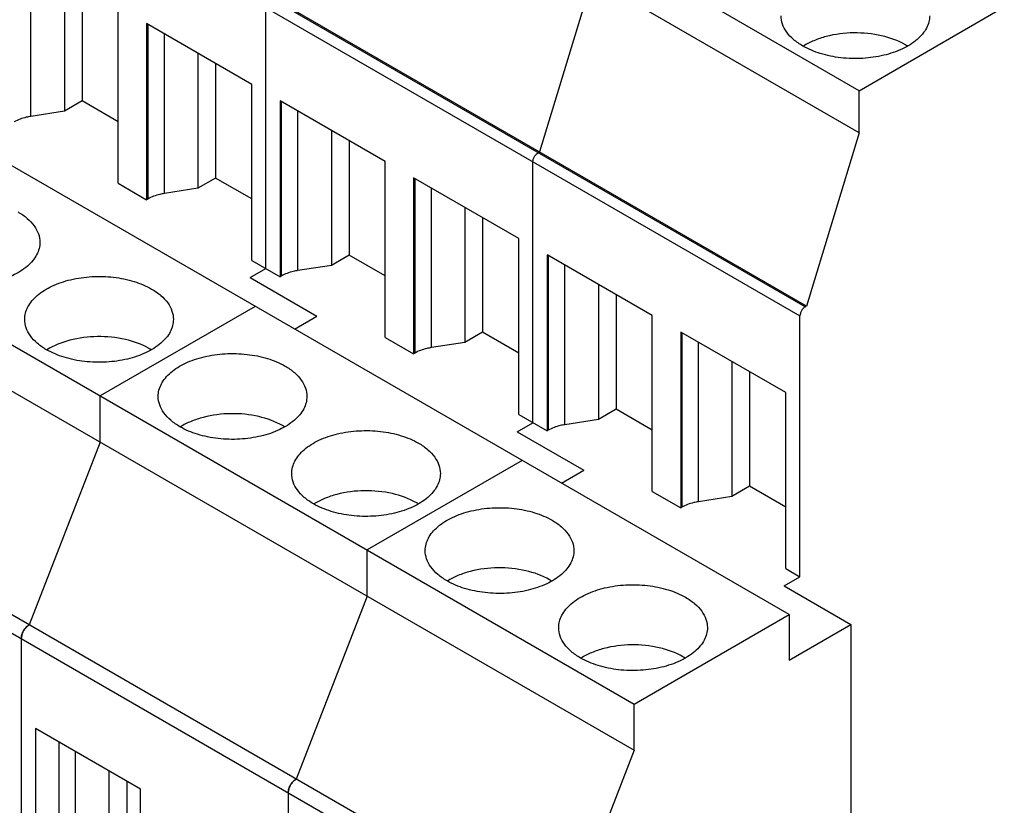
# Model space of a CAD drawing. Header units: inches. Extents: x 0 to 22, y 0 to 17.
# Tile 18 of 25: x 17.9 to 18.9, y 13.5 to 14.3. Entities that reach past the tile are written whole.
import ezdxf

# ---------------------------------------------------------------- set-up
doc = ezdxf.new("R2010")
doc.units = ezdxf.units.IN
doc.header["$LTSCALE"] = 1.21
doc.header["$MEASUREMENT"] = 0
doc.layers.get('0').update_dxf_attribs({"linetype": 'CONTINUOUS'})

msp = doc.modelspace()

# ---------------------------------------------------------------- linework, layer by layer
at = {"color": 7, "linetype": 'CONTINUOUS'}
for p, q in [((18.781, 14.2586), (16.094, 15.8101)), ((18.781, 14.214), (16.094, 15.7655)), ((18.7239, 14.0296), (16.0369, 15.5811)), ((18.7253, 14.0304), (16.0383, 15.5819)), ((16.0313, 15.5714), (18.7183, 14.02)), ((18.7069, 13.7035), (16.0199, 15.2549)), ((15.8557, 15.1601), (18.5427, 13.6087)), ((15.8557, 15.1111), (18.5427, 13.5597)), ((18.4675, 13.366), (15.7805, 14.9174)), ((15.7721, 14.9029), (18.4591, 13.3515)), ((17.9037, 14.2313), (17.9037, 14.4004)), ((17.9391, 14.3799), (17.9391, 14.2368)), ((18.4981, 14.3773), (18.4424, 14.1937)), ((17.9579, 14.369), (17.9579, 14.2477)), ((17.9962, 14.1605), (17.9962, 14.3469)), ((18.1527, 14.0702), (18.1527, 14.3466)), ((18.781, 14.2586), (18.9348, 14.3475)), ((18.0263, 14.3296), (18.0263, 14.1431)), ((18.1376, 14.2653), (18.0263, 14.3296)), ((18.0274, 14.3289), (18.0274, 14.1438)), ((18.0451, 14.1497), (18.0451, 14.3187)), ((18.0805, 14.2982), (18.0805, 14.1552)), ((18.0993, 14.2874), (18.0993, 14.166)), ((18.1376, 14.0788), (18.1376, 14.2653)), ((18.781, 14.214), (18.781, 14.2586)), ((17.9579, 14.2477), (17.9391, 14.2368)), ((17.9962, 14.2256), (17.9579, 14.2477)), ((18.1677, 14.2479), (18.1677, 14.0615)), ((18.279, 14.1836), (18.1677, 14.2479)), ((18.1689, 14.2472), (18.1689, 14.0622)), ((17.9391, 14.2368), (17.9037, 14.2313)), ((18.1865, 14.068), (18.1865, 14.237)), ((18.222, 14.2166), (18.222, 14.0735)), ((18.781, 14.214), (18.7253, 14.0304)), ((18.2408, 14.2057), (18.2408, 14.0844)), ((18.4424, 14.1937), (18.4411, 14.1929)), ((18.279, 13.9972), (18.279, 14.1836)), ((18.4355, 13.9068), (18.4355, 14.1833)), ((18.0993, 14.166), (18.0805, 14.1552)), ((18.1376, 14.1439), (18.0993, 14.166)), ((18.3091, 14.1663), (18.3091, 13.9798)), ((18.4205, 14.102), (18.3091, 14.1663)), ((18.3103, 14.1656), (18.3103, 13.9805)), ((17.9962, 14.1605), (18.0263, 14.1431)), ((18.0805, 14.1552), (18.0451, 14.1497)), ((18.3279, 13.9864), (18.3279, 14.1554)), ((18.0274, 14.1438), (18.0263, 14.1431)), ((18.3634, 14.1349), (18.3634, 13.9919)), ((18.3822, 14.1241), (18.3822, 14.0027)), ((18.4205, 13.9155), (18.4205, 14.102)), ((18.2408, 14.0844), (18.222, 14.0735)), ((18.279, 14.0623), (18.2408, 14.0844)), ((18.4505, 14.0846), (18.4505, 13.8982)), ((18.5619, 14.0203), (18.4505, 14.0846)), ((18.4517, 14.0839), (18.4517, 13.8988)), ((18.1376, 14.0788), (18.1677, 14.0615)), ((18.222, 14.0735), (18.1865, 14.068)), ((18.4694, 13.9047), (18.4694, 14.0737)), ((18.1359, 14.0605), (18.1527, 14.0702)), ((18.1359, 14.0605), (18.2066, 14.0197)), ((18.1689, 14.0622), (18.1677, 14.0615)), ((18.5048, 14.0533), (18.5048, 13.9102)), ((18.5236, 14.0424), (18.5236, 13.9211)), ((18.1412, 14.0301), (17.977, 13.9353)), ((18.7239, 14.0296), (18.7253, 14.0304)), ((18.183, 14.006), (18.2066, 14.0197)), ((18.5619, 13.8339), (18.5619, 14.0203)), ((18.7183, 13.7435), (18.7183, 14.02)), ((18.3822, 14.0027), (18.3634, 13.9919)), ((18.4205, 13.9806), (18.3822, 14.0027)), ((18.7033, 13.9387), (18.592, 14.0029)), ((18.592, 14.0029), (18.592, 13.8165)), ((18.5931, 14.0023), (18.5931, 13.8172)), ((18.279, 13.9972), (18.3091, 13.9798)), ((18.3634, 13.9919), (18.3279, 13.9864)), ((18.6108, 13.8231), (18.6108, 13.9921)), ((18.3103, 13.9805), (18.3091, 13.9798)), ((18.6462, 13.9716), (18.6462, 13.8286)), ((18.665, 13.9608), (18.665, 13.8394)), ((17.977, 13.8863), (17.977, 13.9353)), ((18.7033, 13.7522), (18.7033, 13.9387)), ((18.4205, 13.9155), (18.4505, 13.8982)), ((18.5236, 13.9211), (18.5048, 13.9102)), ((18.5619, 13.8989), (18.5236, 13.9211)), ((18.4188, 13.8972), (18.4355, 13.9068)), ((18.5048, 13.9102), (18.4694, 13.9047)), ((18.4188, 13.8972), (18.4895, 13.8564)), ((18.4517, 13.8988), (18.4505, 13.8982)), ((17.977, 13.8863), (17.9018, 13.6926)), ((18.4241, 13.8668), (18.2598, 13.772)), ((18.4658, 13.8427), (18.4895, 13.8564)), ((18.5619, 13.8339), (18.592, 13.8165)), ((18.665, 13.8394), (18.6462, 13.8286)), ((18.7033, 13.8173), (18.665, 13.8394)), ((18.6462, 13.8286), (18.6108, 13.8231)), ((18.5931, 13.8172), (18.592, 13.8165)), ((18.2598, 13.723), (18.2598, 13.772)), ((18.7033, 13.7522), (18.7183, 13.7435)), ((18.7016, 13.7339), (18.7183, 13.7435)), ((18.7016, 13.7339), (18.7723, 13.6931)), ((18.2598, 13.723), (18.1847, 13.5293)), ((18.5427, 13.6087), (18.7069, 13.7035)), ((18.7069, 13.7035), (18.7069, 13.6553)), ((17.9018, 13.6926), (17.8992, 13.6906)), ((18.7069, 13.6553), (18.7723, 13.6931)), ((18.7723, 13.6931), (18.7723, 13.1627)), ((17.8939, 13.6813), (17.8935, 13.6781)), ((17.8935, 13.6781), (17.8935, 13.3085)), ((18.5427, 13.5597), (18.5427, 13.6087)), ((17.9085, 13.5827), (17.9085, 13.4059)), ((18.0199, 13.5184), (17.9085, 13.5827)), ((17.9334, 13.5683), (17.9334, 13.4202)), ((18.5427, 13.5597), (18.4675, 13.366)), ((17.951, 13.4261), (17.951, 13.5581)), ((17.9864, 13.5376), (17.9864, 13.4316)), ((18.1847, 13.5293), (18.1821, 13.5273)), ((18.0052, 13.5268), (18.0052, 13.4424)), ((18.0199, 13.3416), (18.0199, 13.5184)), ((18.1767, 13.518), (18.1763, 13.5148)), ((18.1763, 13.5148), (18.1763, 13.1451))]:
    msp.add_line(p, q, dxfattribs=at)
for centre, radius, start, end in [((18.796, 14.2484), 0.0679, 57.6892, 60.0104), ((17.9948, 13.9266), 0.0679, 57.69, 60.0104), ((18.1363, 13.8449), 0.0679, 57.6892, 60.0104), ((18.2777, 13.7633), 0.0679, 57.6892, 60.0104), ((18.4191, 13.6816), 0.0679, 57.6892, 60.0104), ((17.9135, 13.6762), 0.0203, 144.8182, 155.1818), ((17.9126, 13.6769), 0.0192, 138.3217, 144.8448), ((17.9111, 13.6781), 0.0172, 133.6786, 138.3146), ((17.9106, 13.6773), 0.0172, 161.6857, 166.3219), ((17.9124, 13.6767), 0.0192, 155.1552, 161.6786), ((18.5605, 13.6), 0.0679, 57.6892, 60.0104), ((18.1935, 13.514), 0.0172, 161.6857, 166.3219), ((18.1953, 13.5134), 0.0192, 155.1552, 161.6786), ((18.1964, 13.5129), 0.0203, 144.8182, 155.1818), ((18.1954, 13.5136), 0.0192, 138.3217, 144.8448), ((18.194, 13.5148), 0.0172, 133.6786, 138.3146)]:
    msp.add_arc(centre, radius, start, end, dxfattribs=at)
for points, knots in [([(18.7214, 14.3059), (18.7179, 14.3079), (18.7117, 14.3122), (18.7042, 14.3201), (18.6994, 14.3288), (18.6983, 14.335), (18.6983, 14.338)], [0, 0, 0, 0, 0.289769, 0.54906, 0.782222, 1, 1, 1, 1]), ([(18.8558, 14.338), (18.8558, 14.3358), (18.8552, 14.3312), (18.8526, 14.3246), (18.8483, 14.3183), (18.8402, 14.3102), (18.8265, 14.3019), (18.8068, 14.2953), (18.7847, 14.2922), (18.7619, 14.2928), (18.7404, 14.2971), (18.7272, 14.3025), (18.7214, 14.3059)], [0, 0, 0, 0, 0.04286, 0.087491, 0.135327, 0.187292, 0.304557, 0.438225, 0.582568, 0.729722, 0.871308, 1, 1, 1, 1]), ([(18.83, 14.3072), (18.8222, 14.3116), (18.8042, 14.3181), (18.7754, 14.3209), (18.751, 14.3179), (18.7333, 14.312), (18.7254, 14.308), (18.7218, 14.3057)], [0, 0, 0, 0, 0.238477, 0.502622, 0.765148, 0.887451, 1, 1, 1, 1]), ([(17.9037, 14.2313), (17.902, 14.2311), (17.8959, 14.2299), (17.89, 14.2277), (17.886, 14.2255)], [0, 0, 0, 0, 0.266281, 1, 1, 1, 1]), ([(18.4355, 14.1833), (18.4355, 14.1842), (18.4358, 14.1861), (18.437, 14.1888), (18.4388, 14.1912), (18.4403, 14.1925), (18.4411, 14.1929)], [0, 0, 0, 0, 0.237239, 0.499994, 0.762753, 1, 1, 1, 1]), ([(18.0451, 14.1497), (18.0435, 14.1494), (18.0374, 14.1482), (18.0314, 14.1461), (18.0274, 14.1438)], [0, 0, 0, 0, 0.266281, 1, 1, 1, 1]), ([(17.8901, 14.1301), (17.8936, 14.1281), (17.8998, 14.1238), (17.9073, 14.1159), (17.9121, 14.1072), (17.9132, 14.1009), (17.9132, 14.0979)], [0, 0, 0, 0, 0.289769, 0.549061, 0.782222, 1, 1, 1, 1]), ([(17.9132, 14.0979), (17.9132, 14.0957), (17.9126, 14.0911), (17.9099, 14.0845), (17.9057, 14.0782), (17.8976, 14.0701), (17.8839, 14.0618), (17.8642, 14.0552), (17.8421, 14.0521), (17.8193, 14.0527), (17.7978, 14.057), (17.7846, 14.0624), (17.7788, 14.0658)], [0, 0, 0, 0, 0.04286, 0.087491, 0.135327, 0.187292, 0.304558, 0.438226, 0.582569, 0.729723, 0.871308, 1, 1, 1, 1]), ([(17.8971, 14.0163), (17.8971, 14.0185), (17.8977, 14.0231), (17.9004, 14.0298), (17.9046, 14.0361), (17.9127, 14.0441), (17.9264, 14.0525), (17.9461, 14.0591), (17.9683, 14.0622), (17.991, 14.0616), (18.0125, 14.0573), (18.0257, 14.0518), (18.0315, 14.0484)], [0, 0, 0, 0, 0.04286, 0.087491, 0.135327, 0.187292, 0.304558, 0.438226, 0.582569, 0.729723, 0.871308, 1, 1, 1, 1]), ([(18.1865, 14.068), (18.1849, 14.0678), (18.1788, 14.0666), (18.1728, 14.0644), (18.1689, 14.0622)], [0, 0, 0, 0, 0.266281, 1, 1, 1, 1]), ([(18.0315, 14.0484), (18.035, 14.0464), (18.0413, 14.0421), (18.0488, 14.0343), (18.0535, 14.0255), (18.0546, 14.0193), (18.0546, 14.0163)], [0, 0, 0, 0, 0.289769, 0.549061, 0.782222, 1, 1, 1, 1]), ([(18.7239, 14.0296), (18.7231, 14.0292), (18.7216, 14.0279), (18.7199, 14.0255), (18.7187, 14.0228), (18.7183, 14.0209), (18.7183, 14.02)], [0, 0, 0, 0, 0.237247, 0.500006, 0.762761, 1, 1, 1, 1]), ([(17.9202, 13.9841), (17.9167, 13.9861), (17.9105, 13.9905), (17.903, 13.9983), (17.8982, 14.007), (17.8971, 14.0133), (17.8971, 14.0163)], [0, 0, 0, 0, 0.289769, 0.549061, 0.782222, 1, 1, 1, 1]), ([(18.0546, 14.0163), (18.0546, 14.0141), (18.054, 14.0095), (18.0514, 14.0028), (18.0471, 13.9965), (18.039, 13.9885), (18.0253, 13.9801), (18.0056, 13.9735), (17.9835, 13.9704), (17.9607, 13.971), (17.9392, 13.9753), (17.926, 13.9808), (17.9202, 13.9841)], [0, 0, 0, 0, 0.04286, 0.087491, 0.135327, 0.187292, 0.304558, 0.438226, 0.582569, 0.729723, 0.871308, 1, 1, 1, 1]), ([(18.0288, 13.9854), (18.021, 13.9899), (18.003, 13.9963), (17.9742, 13.9991), (17.9457, 13.9956), (17.928, 13.9887), (17.9206, 13.984)], [0, 0, 0, 0, 0.238638, 0.502963, 0.765667, 1, 1, 1, 1]), ([(18.0385, 13.9346), (18.0385, 13.9369), (18.0391, 13.9415), (18.0418, 13.9481), (18.0461, 13.9544), (18.0541, 13.9625), (18.0678, 13.9708), (18.0875, 13.9774), (18.1097, 13.9805), (18.1324, 13.9799), (18.1539, 13.9756), (18.1671, 13.9702), (18.173, 13.9668)], [0, 0, 0, 0, 0.04286, 0.087491, 0.135327, 0.187292, 0.304557, 0.438225, 0.582568, 0.729722, 0.871308, 1, 1, 1, 1]), ([(18.3279, 13.9864), (18.3263, 13.9861), (18.3202, 13.9849), (18.3142, 13.9828), (18.3103, 13.9805)], [0, 0, 0, 0, 0.266281, 1, 1, 1, 1]), ([(18.173, 13.9668), (18.1764, 13.9648), (18.1827, 13.9605), (18.1902, 13.9526), (18.1949, 13.9439), (18.196, 13.9376), (18.196, 13.9346)], [0, 0, 0, 0, 0.289769, 0.54906, 0.782222, 1, 1, 1, 1]), ([(18.0616, 13.9025), (18.0582, 13.9045), (18.0519, 13.9088), (18.0444, 13.9167), (18.0397, 13.9254), (18.0385, 13.9316), (18.0385, 13.9346)], [0, 0, 0, 0, 0.289769, 0.54906, 0.782222, 1, 1, 1, 1]), ([(18.196, 13.9346), (18.196, 13.9324), (18.1954, 13.9278), (18.1928, 13.9212), (18.1885, 13.9149), (18.1805, 13.9068), (18.1667, 13.8984), (18.147, 13.8919), (18.1249, 13.8887), (18.1021, 13.8894), (18.0806, 13.8937), (18.0674, 13.8991), (18.0616, 13.9025)], [0, 0, 0, 0, 0.04286, 0.087491, 0.135327, 0.187292, 0.304557, 0.438225, 0.582568, 0.729722, 0.871308, 1, 1, 1, 1]), ([(18.1702, 13.9037), (18.1624, 13.9082), (18.1444, 13.9146), (18.1156, 13.9175), (18.0912, 13.9144), (18.0735, 13.9086), (18.0656, 13.9046), (18.062, 13.9023)], [0, 0, 0, 0, 0.238477, 0.502622, 0.765148, 0.887451, 1, 1, 1, 1]), ([(18.4694, 13.9047), (18.4677, 13.9045), (18.4616, 13.9033), (18.4557, 13.9011), (18.4517, 13.8988)], [0, 0, 0, 0, 0.266281, 1, 1, 1, 1]), ([(18.18, 13.853), (18.18, 13.8552), (18.1806, 13.8598), (18.1832, 13.8665), (18.1875, 13.8727), (18.1955, 13.8808), (18.2092, 13.8892), (18.229, 13.8958), (18.2511, 13.8989), (18.2739, 13.8982), (18.2954, 13.8939), (18.3086, 13.8885), (18.3144, 13.8851)], [0, 0, 0, 0, 0.04286, 0.087491, 0.135327, 0.187292, 0.304557, 0.438225, 0.582568, 0.729722, 0.871308, 1, 1, 1, 1]), ([(18.3144, 13.8851), (18.3178, 13.8831), (18.3241, 13.8788), (18.3316, 13.8709), (18.3363, 13.8622), (18.3374, 13.856), (18.3374, 13.853)], [0, 0, 0, 0, 0.289769, 0.54906, 0.782222, 1, 1, 1, 1]), ([(18.203, 13.8208), (18.1996, 13.8228), (18.1933, 13.8271), (18.1858, 13.835), (18.1811, 13.8437), (18.18, 13.85), (18.18, 13.853)], [0, 0, 0, 0, 0.289769, 0.54906, 0.782222, 1, 1, 1, 1]), ([(18.3374, 13.853), (18.3374, 13.8507), (18.3368, 13.8461), (18.3342, 13.8395), (18.3299, 13.8332), (18.3219, 13.8251), (18.3082, 13.8168), (18.2884, 13.8102), (18.2663, 13.8071), (18.2436, 13.8077), (18.2221, 13.812), (18.2089, 13.8175), (18.203, 13.8208)], [0, 0, 0, 0, 0.04286, 0.087491, 0.135327, 0.187292, 0.304557, 0.438225, 0.582568, 0.729722, 0.871308, 1, 1, 1, 1]), ([(18.3116, 13.8221), (18.3039, 13.8266), (18.2858, 13.833), (18.2571, 13.8358), (18.2327, 13.8328), (18.2149, 13.8269), (18.207, 13.8229), (18.2035, 13.8207)], [0, 0, 0, 0, 0.238477, 0.502622, 0.765148, 0.887451, 1, 1, 1, 1]), ([(18.6108, 13.8231), (18.6091, 13.8228), (18.603, 13.8216), (18.5971, 13.8195), (18.5931, 13.8172)], [0, 0, 0, 0, 0.266281, 1, 1, 1, 1]), ([(18.3214, 13.7713), (18.3214, 13.7736), (18.322, 13.7782), (18.3246, 13.7848), (18.3289, 13.7911), (18.337, 13.7992), (18.3507, 13.8075), (18.3704, 13.8141), (18.3925, 13.8172), (18.4153, 13.8166), (18.4368, 13.8123), (18.45, 13.8068), (18.4558, 13.8035)], [0, 0, 0, 0, 0.04286, 0.087491, 0.135327, 0.187292, 0.304557, 0.438225, 0.582568, 0.729722, 0.871308, 1, 1, 1, 1]), ([(18.4558, 13.8035), (18.4593, 13.8015), (18.4655, 13.7972), (18.473, 13.7893), (18.4778, 13.7806), (18.4789, 13.7743), (18.4789, 13.7713)], [0, 0, 0, 0, 0.289769, 0.54906, 0.782222, 1, 1, 1, 1]), ([(18.3445, 13.7392), (18.341, 13.7412), (18.3347, 13.7455), (18.3272, 13.7534), (18.3225, 13.7621), (18.3214, 13.7683), (18.3214, 13.7713)], [0, 0, 0, 0, 0.289769, 0.54906, 0.782222, 1, 1, 1, 1]), ([(18.4789, 13.7713), (18.4789, 13.7691), (18.4783, 13.7645), (18.4756, 13.7579), (18.4714, 13.7516), (18.4633, 13.7435), (18.4496, 13.7351), (18.4299, 13.7285), (18.4077, 13.7254), (18.385, 13.7261), (18.3635, 13.7304), (18.3503, 13.7358), (18.3445, 13.7392)], [0, 0, 0, 0, 0.04286, 0.087491, 0.135327, 0.187292, 0.304557, 0.438225, 0.582568, 0.729722, 0.871308, 1, 1, 1, 1]), ([(18.453, 13.7404), (18.4453, 13.7449), (18.4272, 13.7513), (18.3985, 13.7542), (18.3741, 13.7511), (18.3563, 13.7453), (18.3484, 13.7413), (18.3449, 13.739)], [0, 0, 0, 0, 0.238477, 0.502622, 0.765148, 0.887451, 1, 1, 1, 1]), ([(18.4628, 13.6897), (18.4628, 13.6919), (18.4634, 13.6965), (18.466, 13.7031), (18.4703, 13.7094), (18.4784, 13.7175), (18.4921, 13.7259), (18.5118, 13.7325), (18.5339, 13.7356), (18.5567, 13.7349), (18.5782, 13.7306), (18.5914, 13.7252), (18.5972, 13.7218)], [0, 0, 0, 0, 0.04286, 0.087491, 0.135327, 0.187292, 0.304557, 0.438225, 0.582568, 0.729722, 0.871308, 1, 1, 1, 1]), ([(18.5972, 13.7218), (18.6007, 13.7198), (18.607, 13.7155), (18.6144, 13.7076), (18.6192, 13.6989), (18.6203, 13.6927), (18.6203, 13.6897)], [0, 0, 0, 0, 0.289769, 0.54906, 0.782222, 1, 1, 1, 1]), ([(17.8935, 13.6781), (17.8935, 13.6795), (17.894, 13.6824), (17.8958, 13.6864), (17.8984, 13.69), (17.9006, 13.6919), (17.9018, 13.6926)], [0, 0, 0, 0, 0.237248, 0.499994, 0.762743, 1, 1, 1, 1]), ([(18.4859, 13.6575), (18.4824, 13.6595), (18.4761, 13.6638), (18.4687, 13.6717), (18.4639, 13.6804), (18.4628, 13.6867), (18.4628, 13.6897)], [0, 0, 0, 0, 0.289769, 0.54906, 0.782222, 1, 1, 1, 1]), ([(18.6203, 13.6897), (18.6203, 13.6874), (18.6197, 13.6828), (18.6171, 13.6762), (18.6128, 13.6699), (18.6047, 13.6618), (18.591, 13.6535), (18.5713, 13.6469), (18.5492, 13.6438), (18.5264, 13.6444), (18.5049, 13.6487), (18.4917, 13.6542), (18.4859, 13.6575)], [0, 0, 0, 0, 0.04286, 0.087491, 0.135327, 0.187292, 0.304557, 0.438225, 0.582568, 0.729722, 0.871308, 1, 1, 1, 1]), ([(18.5944, 13.6588), (18.5867, 13.6632), (18.5686, 13.6697), (18.5399, 13.6725), (18.5155, 13.6695), (18.4978, 13.6636), (18.4899, 13.6596), (18.4863, 13.6574)], [0, 0, 0, 0, 0.238477, 0.502622, 0.765148, 0.887451, 1, 1, 1, 1]), ([(18.1763, 13.5148), (18.1763, 13.5162), (18.1768, 13.5191), (18.1786, 13.5231), (18.1812, 13.5267), (18.1835, 13.5286), (18.1847, 13.5293)], [0, 0, 0, 0, 0.237248, 0.499994, 0.762743, 1, 1, 1, 1])]:
    msp.add_open_spline(points, degree=3, knots=knots, dxfattribs=at)

doc.saveas('drawing.dxf')
